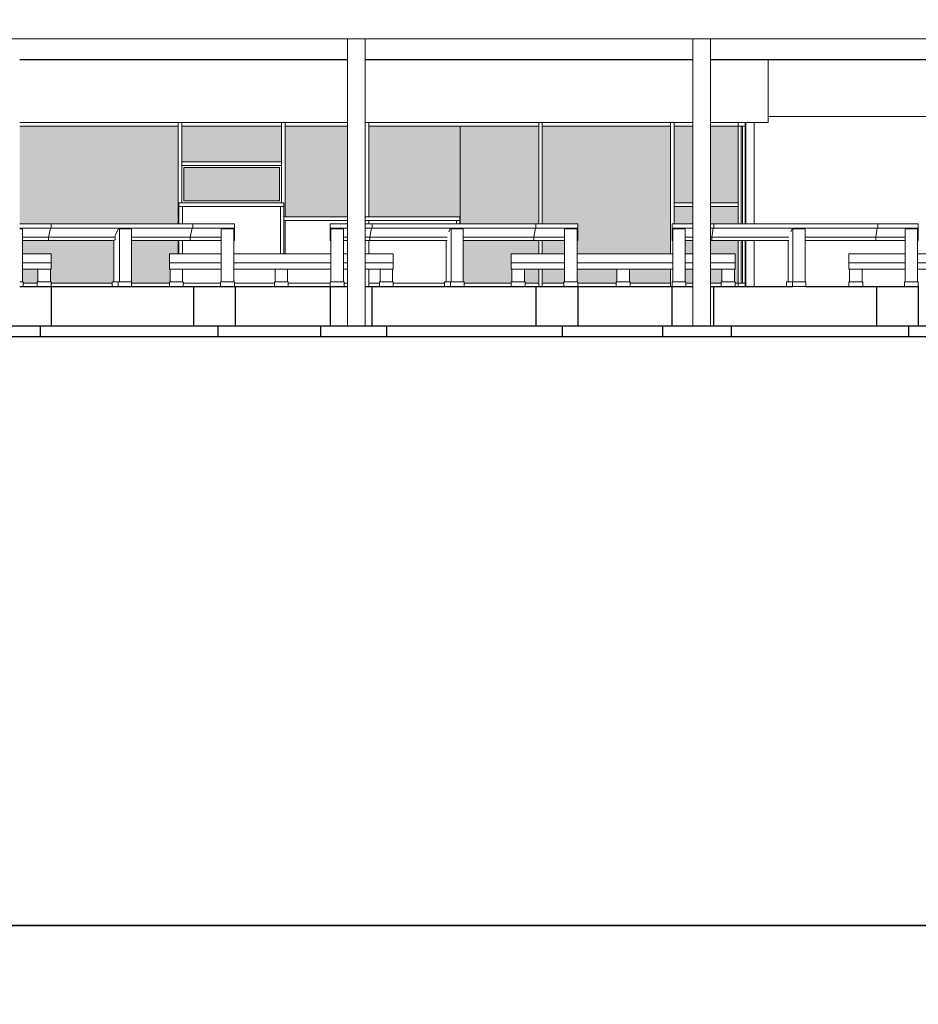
# Model space of a CAD drawing. Header units: metres. Extents: x -18231 to -17951, y 15132 to 15402.
# Tile 114 of 144: x -18153 to -18140, y 15344 to 15359. Entities that reach past the tile are written whole.
import ezdxf

# ---------------------------------------------------------------- set-up
doc = ezdxf.new("R2010")
doc.units = ezdxf.units.M
doc.layers.get('0').update_dxf_attribs({"color": 1})
for name, color, linetype, lineweight in [('A-FLOR', 192, 'Continuous', 25), ('A-FLOR-HRAL', 11, 'Continuous', 18), ('A-GLAZ', 151, 'Continuous', 18), ('A-GLAZ-CURT', 52, 'Continuous', 18), ('A-GLAZ-CWMG', 51, 'Continuous', 18), ('A-WALL', 113, 'Continuous', 9), ('I-FURN', 30, 'Continuous', 18), ('S-BEAM', 12, 'Continuous', 18), ('S-COLS', 52, 'Continuous', 18)]:
    doc.layers.add(name, color=color, linetype=linetype, lineweight=lineweight)
doc.layers.add('CORTADO', color=192, linetype='Continuous')

# ---------------------------------------------------------------- blocks, each defined once
blk = doc.blocks.new('Pilar rectangular hormigón - 250 x 560 mm 2-475783-Sur')
at = {"layer": 'S-COLS'}
for p, q in [((15837, 3550), (15837, -560)), ((16087, 3550), (16087, -560))]:
    blk.add_line(p, q, dxfattribs=at)
blk = doc.blocks.new('tramo 2 - tramo 1-219286-Sur')
at = {"layer": 'I-FURN'}
for p, q in [((-2834, 2350), (-2834, 3250)), ((-8863, 2350), (-13563, 2350)), ((-3913, 2350), (-8613, 2350)), ((-3174, 2350), (-3663, 2350)), ((-2834, 2350), (-3174, 2350))]:
    blk.add_line(p, q, dxfattribs=at)
blk = doc.blocks.new('Panel de sistema - Acristalado-390560-Sur')
at = {"layer": 'A-GLAZ-CURT'}
for p, q in [((-3223, 900), (-3223, 2300)), ((-3223, 2300), (-3203, 2300)), ((-3203, 2300), (-3203, 900)), ((-3223, 50), (-3223, 660)), ((-3203, 660), (-3203, 50)), ((-3203, 50), (-3223, 50))]:
    blk.add_line(p, q, dxfattribs=at)
blk = doc.blocks.new('Montante rectangular - Montante rectangular - 5 x 10 cm-390561-Sur')
at = {"layer": 'A-GLAZ-CWMG'}
for p, q in [((-3163, 50), (-3263, 50)), ((-3163, 0), (-3163, 50))]:
    blk.add_line(p, q, dxfattribs=at)
blk = doc.blocks.new('Montante rectangular - Montante rectangular - 5 x 10 cm-390351-Sur')
at = {"layer": 'A-GLAZ-CWMG'}
for p, q in [((-3163, 2300), (-3163, 900)), ((-3163, 660), (-3163, 50))]:
    blk.add_line(p, q, dxfattribs=at)
blk = doc.blocks.new('Montante rectangular - Montante rectangular - 5 x 10 cm-390562-Sur')
at = {"layer": 'A-GLAZ-CWMG'}
for p, q in [((-3263, 2300), (-3163, 2300)), ((-3163, 2300), (-3163, 2350))]:
    blk.add_line(p, q, dxfattribs=at)
blk = doc.blocks.new('Montante rectangular - Montante rectangular - 5 x 10 cm-392440-Sur')
at = {"layer": 'A-GLAZ-CWMG'}
for p, q in [((-11218, 50), (-10683, 50)), ((-10483, 50), (-9913, 50))]:
    blk.add_line(p, q, dxfattribs=at)
blk = doc.blocks.new('Montante rectangular - Montante rectangular - 5 x 10 cm-391813-Sur')
at = {"layer": 'A-GLAZ-CWMG'}
for p, q in [((-14068, 2300), (-14068, 2350)), ((-14068, 2300), (-13813, 2300)), ((-13563, 2300), (-11290, 2300)), ((-11290, 2350), (-11290, 2300))]:
    blk.add_line(p, q, dxfattribs=at)
blk = doc.blocks.new('Montante rectangular - Montante rectangular - 5 x 10 cm-391705-Sur')
at = {"layer": 'A-GLAZ-CWMG'}
for p, q in [((-4183, 2300), (-4183, 2350)), ((-4183, 2300), (-3913, 2300)), ((-3663, 2300), (-3263, 2300)), ((-3263, 2350), (-3263, 2300))]:
    blk.add_line(p, q, dxfattribs=at)
blk = doc.blocks.new('Montante rectangular - Montante rectangular - 5 x 10 cm-392735-Sur')
at = {"layer": 'A-GLAZ-CWMG'}
for p, q in [((-11290, 975), (-11290, 900)), ((-11290, 660), (-11290, 470))]:
    blk.add_line(p, q, dxfattribs=at)
blk = doc.blocks.new('Panel de sistema - Acristalado-392793-Sur')
at = {"layer": 'A-GLAZ-CURT'}
for p, q in [((-3263, 975), (-3263, 1150)), ((-3263, 900), (-3263, 975)), ((-3263, 50), (-3263, 660))]:
    blk.add_line(p, q, dxfattribs=at)
blk = doc.blocks.new('Montante rectangular - Montante rectangular - 5 x 10 cm-391706-Sur')
at = {"layer": 'A-GLAZ-CWMG'}
for p, q in [((-4013, 50), (-3913, 50)), ((-3663, 50), (-3508, 50)), ((-3308, 50), (-3263, 50)), ((-3263, 50), (-3263, 0))]:
    blk.add_line(p, q, dxfattribs=at)
blk = doc.blocks.new('Montante rectangular - Montante rectangular - 5 x 10 cm-391707-Sur')
at = {"layer": 'A-GLAZ-CWMG'}
for p, q in [((-6073, 2300), (-6073, 2350)), ((-6073, 2300), (-4233, 2300)), ((-4233, 2350), (-4233, 2300))]:
    blk.add_line(p, q, dxfattribs=at)
blk = doc.blocks.new('Montante rectangular - Montante rectangular - 5 x 10 cm-391708-Sur')
at = {"layer": 'A-GLAZ-CWMG'}
for p, q in [((-6073, 0), (-6073, 50)), ((-6073, 50), (-5763, 50)), ((-5563, 50), (-5013, 50)), ((-4813, 50), (-4233, 50)), ((-4233, 50), (-4233, 0))]:
    blk.add_line(p, q, dxfattribs=at)
blk = doc.blocks.new('Montante rectangular - Montante rectangular - 5 x 10 cm-391700-Sur')
at = {"layer": 'A-GLAZ-CWMG'}
for p in [(-7248, 2300), (-6123, 2350)]:
    blk.add_line(p, (-6123, 2300), dxfattribs=at)
blk = doc.blocks.new('Panel de sistema - Acristalado-393600-Sur')
at = {"layer": 'A-GLAZ-CURT'}
for p, q in [((-7248, 2300), (-7248, 1762)), ((-7248, 1762), (-7248, 1175)), ((-7248, 1175), (-7248, 1000)), ((-7248, 950), (-7248, 900))]:
    blk.add_line(p, q, dxfattribs=at)
blk = doc.blocks.new('Montante rectangular - Montante rectangular - 5 x 10 cm-391701-Sur')
at = {"layer": 'A-GLAZ-CWMG'}
for p, q in [((-7193, 50), (-6518, 50)), ((-6318, 50), (-6123, 50)), ((-6123, 50), (-6123, 0))]:
    blk.add_line(p, q, dxfattribs=at)
blk = doc.blocks.new('Montante rectangular - Montante rectangular - 5 x 10 cm-392833-Sur')
at = {"layer": 'A-GLAZ-CWMG'}
for q in [(-8560, 2350), (-7248, 2300)]:
    blk.add_line((-8560, 2300), q, dxfattribs=at)
blk = doc.blocks.new('Montante rectangular - Montante rectangular - 5 x 10 cm-V54-Sur')
at = {"layer": 'A-GLAZ-CWMG'}
for p, q in [((-6123, 975), (-6123, 900)), ((-6073, 900), (-6073, 975)), ((-6123, 660), (-6123, 470)), ((-6073, 470), (-6073, 660)), ((-6123, 250), (-6123, 0)), ((-6073, 0), (-6073, 250))]:
    blk.add_line(p, q, dxfattribs=at)
blk = doc.blocks.new('Montante rectangular - Montante rectangular - 5 x 10 cm-V55-Sur')
at = {"layer": 'A-GLAZ-CWMG'}
for p, q in [((-4233, 975), (-4233, 470)), ((-4183, 900), (-4183, 975)), ((-4233, 250), (-4233, 0))]:
    blk.add_line(p, q, dxfattribs=at)
blk = doc.blocks.new('Montante rectangular - Montante rectangular - 5 x 10 cm-391816-Sur')
at = {"layer": 'A-GLAZ-CWMG'}
for p, q in [((-14068, 0), (-14068, 50)), ((-14068, 50), (-13813, 50)), ((-13513, 50), (-13313, 50)), ((-13113, 50), (-12238, 50)), ((-11960, 50), (-11418, 50))]:
    blk.add_line(p, q, dxfattribs=at)
blk = doc.blocks.new('Mostrador - Mostrador-391980-Sur')
at = {"layer": 'I-FURN'}
for p, q in [((-11280, 1200), (-9775, 1200)), ((-11280, 1150), (-11280, 1200)), ((-9775, 1150), (-11280, 1150)), ((-11280, 1150), (-11230, 1150)), ((-11280, 900), (-11280, 1150)), ((-11230, 900), (-11230, 1150)), ((-9825, 1150), (-9775, 1150)), ((-9825, 1150), (-9825, 470)), ((-9775, 1200), (-9775, 1150)), ((-9775, 1150), (-9775, 470)), ((-9775, 1000), (-8863, 1000)), ((-9775, 950), (-9775, 1000)), ((-8613, 1000), (-7253, 1000)), ((-7253, 1000), (-7253, 950)), ((-8863, 950), (-9775, 950)), ((-7253, 950), (-8613, 950)), ((-8610, 900), (-8610, 950)), ((-8560, 900), (-8560, 950)), ((-7303, 900), (-7303, 950)), ((-7253, 900), (-7253, 950)), ((-11280, 470), (-11280, 660)), ((-11230, 470), (-11230, 660)), ((-8610, 470), (-8610, 660)), ((-8560, 470), (-8560, 660)), ((-8610, 0), (-8610, 250)), ((-8560, 0), (-8560, 250))]:
    blk.add_line(p, q, dxfattribs=at)
blk = doc.blocks.new('Panel de sistema - Acristalado-392933-Sur')
at = {"layer": 'A-GLAZ-CURT'}
blk.add_line((-7248, 900), (-7248, 950), dxfattribs=at)
blk = doc.blocks.new('Montante rectangular - Montante rectangular - 5 x 10 cm-392441-Sur')
at = {"layer": 'A-GLAZ-CWMG'}
for p, q in [((-9713, 50), (-9113, 50)), ((-8913, 50), (-8863, 50)), ((-8613, 50), (-8610, 50))]:
    blk.add_line(p, q, dxfattribs=at)
blk = doc.blocks.new('Montante rectangular - Montante rectangular - 5 x 10 cm-392442-Sur')
at = {"layer": 'A-GLAZ-CWMG'}
for p, q in [((-11240, 2300), (-11240, 2350)), ((-11240, 2300), (-9810, 2300)), ((-9810, 2350), (-9810, 2300))]:
    blk.add_line(p, q, dxfattribs=at)
blk = doc.blocks.new('Montante rectangular - Montante rectangular - 5 x 10 cm-392834-Sur')
at = {"layer": 'A-GLAZ-CWMG'}
for p, q in [((-9760, 2300), (-9760, 2350)), ((-9760, 2300), (-8863, 2300)), ((-8613, 2300), (-8610, 2300)), ((-8610, 2350), (-8610, 2300))]:
    blk.add_line(p, q, dxfattribs=at)
blk = doc.blocks.new('Montante rectangular - Montante rectangular - 5 x 10 cm-392318-Sur')
at = {"layer": 'A-GLAZ-CWMG'}
for p, q in [((-8560, 50), (-8408, 50)), ((-8208, 50), (-7473, 50))]:
    blk.add_line(p, q, dxfattribs=at)
blk = doc.blocks.new('Montante rectangular - Montante rectangular - 5 x 10 cm-392818-Sur')
at = {"layer": 'A-GLAZ-CWMG'}
blk.add_line((-9760, 470), (-9760, 950), dxfattribs=at)
blk = doc.blocks.new('Panel de sistema - Acristalado-393591-Sur')
at = {"layer": 'A-GLAZ-CURT'}
for p, q in [((-3263, 1762), (-3263, 2300)), ((-3263, 1200), (-3263, 1762))]:
    blk.add_line(p, q, dxfattribs=at)
blk = doc.blocks.new('Montante rectangular - Montante rectangular - 5 x 10 cm-393603-Sur')
at = {"layer": 'A-GLAZ-CWMG'}
for p, q in [((-11290, 1762), (-11290, 1175)), ((-11240, 1200), (-11240, 1762))]:
    blk.add_line(p, q, dxfattribs=at)
blk = doc.blocks.new('Montante rectangular - Montante rectangular - 5 x 10 cm-393521-Sur')
at = {"layer": 'A-GLAZ-CWMG'}
for p, q in [((-6123, 1762), (-6123, 1175)), ((-6073, 1175), (-6073, 1762))]:
    blk.add_line(p, q, dxfattribs=at)
blk = doc.blocks.new('Montante rectangular - Montante rectangular - 5 x 10 cm-393520-Sur')
at = {"layer": 'A-GLAZ-CWMG'}
for p, q in [((-4233, 1762), (-4233, 1175)), ((-4183, 1175), (-4183, 1762))]:
    blk.add_line(p, q, dxfattribs=at)
blk = doc.blocks.new('Montante rectangular - Montante rectangular - 5 x 10 cm-V57-Sur')
at = {"layer": 'A-GLAZ-CWMG'}
for p, q in [((-9810, 1762), (-9810, 1200)), ((-9760, 1175), (-9760, 1762))]:
    blk.add_line(p, q, dxfattribs=at)
blk = doc.blocks.new('Montante rectangular - Montante rectangular - 5 x 10 cm-392661-Sur')
at = {"layer": 'A-GLAZ-CWMG'}
for p, q in [((-4183, 1150), (-4183, 1200)), ((-3913, 1200), (-4183, 1200)), ((-4183, 1150), (-3913, 1150)), ((-3263, 1200), (-3663, 1200)), ((-3663, 1150), (-3263, 1150)), ((-3263, 1200), (-3263, 1150))]:
    blk.add_line(p, q, dxfattribs=at)
blk = doc.blocks.new('Panel de sistema - Acristalado-393582-Sur')
at = {"layer": 'A-GLAZ-CURT'}
for p, q in [((-7248, 1762), (-7248, 2300)), ((-7248, 1175), (-7248, 1762)), ((-7248, 1000), (-7248, 1175))]:
    blk.add_line(p, q, dxfattribs=at)
blk = doc.blocks.new('Montante rectangular - Montante rectangular - 5 x 10 cm-362872-Sur')
at = {"layer": 'A-GLAZ-CWMG'}
blk.add_line((-11290, 1175), (-11290, 975), dxfattribs=at)
blk = doc.blocks.new('Montante rectangular - Montante rectangular - 5 x 10 cm-358307-Sur')
at = {"layer": 'A-GLAZ-CWMG'}
for p, q in [((-6123, 1175), (-6123, 975)), ((-6073, 975), (-6073, 1175))]:
    blk.add_line(p, q, dxfattribs=at)
blk = doc.blocks.new('Montante rectangular - Montante rectangular - 5 x 10 cm-V58-Sur')
at = {"layer": 'A-GLAZ-CWMG'}
for p, q in [((-4233, 1175), (-4233, 975)), ((-4183, 975), (-4183, 1175))]:
    blk.add_line(p, q, dxfattribs=at)
blk = doc.blocks.new('Montante rectangular - Montante rectangular - 5 x 10 cm-242839-Sur')
at = {"layer": 'A-GLAZ-CWMG'}
blk.add_line((-9760, 1000), (-9760, 1175), dxfattribs=at)
blk = doc.blocks.new('Montante rectangular - Montante rectangular - 5 x 10 cm-392836-Sur')
at = {"layer": 'A-GLAZ-CWMG'}
for p, q in [((-8610, 1175), (-8610, 1000)), ((-8560, 1000), (-8560, 1175))]:
    blk.add_line(p, q, dxfattribs=at)
blk = doc.blocks.new('Montante rectangular - Montante rectangular - 5 x 10 cm-392932-Sur')
at = {"layer": 'A-GLAZ-CWMG'}
for p, q in [((-7248, 1000), (-7253, 1000)), ((-7248, 1000), (-7248, 950)), ((-7253, 950), (-7248, 950))]:
    blk.add_line(p, q, dxfattribs=at)
blk = doc.blocks.new('Montante rectangular - Montante rectangular - 5 x 10 cm-393604-Sur')
at = {"layer": 'A-GLAZ-CWMG'}
for p, q in [((-11290, 2350), (-11290, 1762)), ((-11240, 1762), (-11240, 2350))]:
    blk.add_line(p, q, dxfattribs=at)
blk = doc.blocks.new('Montante rectangular - Montante rectangular - 5 x 10 cm-393522-Sur')
at = {"layer": 'A-GLAZ-CWMG'}
for p, q in [((-6123, 2350), (-6123, 1762)), ((-6073, 1762), (-6073, 2350))]:
    blk.add_line(p, q, dxfattribs=at)
blk = doc.blocks.new('Montante rectangular - Montante rectangular - 5 x 10 cm-392662-Sur')
at = {"layer": 'A-GLAZ-CWMG'}
for p, q in [((-11240, 1738), (-11240, 1788)), ((-9810, 1788), (-11240, 1788)), ((-11240, 1738), (-9810, 1738)), ((-9810, 1788), (-9810, 1738))]:
    blk.add_line(p, q, dxfattribs=at)
blk = doc.blocks.new('baranda andenes - baranda andenes-442398-Sur')
at = {"layer": 'I-FURN'}
for p, q in [((-16323, 340), (-16323, 470)), ((-15813, 470), (-16323, 470)), ((-13813, 470), (-15633, 470)), ((-13113, 470), (-13523, 470)), ((-13113, 470), (-13113, 340)), ((-16323, 250), (-16323, 340)), ((-15813, 340), (-16323, 340)), ((-13813, 340), (-15633, 340)), ((-13113, 340), (-13523, 340)), ((-13113, 340), (-13113, 250)), ((-15813, 250), (-16323, 250)), ((-13813, 250), (-15633, 250)), ((-13113, 250), (-13523, 250)), ((-16323, 70), (-16123, 70)), ((-16323, 0), (-16323, 70)), ((-16123, 0), (-16123, 70)), ((-14818, 70), (-14618, 70)), ((-14818, 0), (-14818, 70)), ((-14618, 0), (-14818, 0)), ((-14618, 0), (-14618, 70)), ((-13313, 70), (-13113, 70)), ((-13313, 0), (-13313, 70)), ((-13113, 70), (-13113, 0))]:
    blk.add_line(p, q, dxfattribs=at)
blk = doc.blocks.new('baranda andenes1 - baranda andenes-445002-Sur')
at = {"layer": 'I-FURN'}
for p, q in [((-11418, 340), (-11418, 470)), ((-10673, 470), (-11418, 470)), ((-9103, 470), (-10493, 470)), ((-8863, 470), (-8923, 470)), ((-8208, 470), (-8613, 470)), ((-8208, 470), (-8208, 340)), ((-11418, 250), (-11418, 340)), ((-10673, 340), (-11418, 340)), ((-9103, 340), (-10493, 340)), ((-8863, 340), (-8923, 340)), ((-8208, 340), (-8613, 340)), ((-8208, 340), (-8208, 250)), ((-10673, 250), (-11418, 250)), ((-9103, 250), (-10493, 250)), ((-8863, 250), (-8923, 250)), ((-8208, 250), (-8613, 250)), ((-11418, 70), (-11218, 70)), ((-11418, 0), (-11418, 70)), ((-11218, 0), (-11218, 70)), ((-9913, 70), (-9713, 70)), ((-9913, 0), (-9913, 70)), ((-9713, 0), (-9913, 0)), ((-9713, 0), (-9713, 70)), ((-8408, 70), (-8208, 70)), ((-8408, 0), (-8408, 70)), ((-8208, 70), (-8208, 0))]:
    blk.add_line(p, q, dxfattribs=at)
blk = doc.blocks.new('baranda andenes2 - baranda andenes-445251-Sur')
at = {"layer": 'I-FURN'}
for p, q in [((-6518, 340), (-6518, 470)), ((-5753, 470), (-6518, 470)), ((-4203, 470), (-5573, 470)), ((-3913, 470), (-4023, 470)), ((-3308, 470), (-3663, 470)), ((-3308, 470), (-3308, 340)), ((-6518, 250), (-6518, 340)), ((-5753, 340), (-6518, 340)), ((-4203, 340), (-5573, 340)), ((-3913, 340), (-4023, 340)), ((-3308, 340), (-3663, 340)), ((-3308, 340), (-3308, 250)), ((-5753, 250), (-6518, 250)), ((-4203, 250), (-5573, 250)), ((-3913, 250), (-4023, 250)), ((-3308, 250), (-3663, 250)), ((-6518, 70), (-6318, 70)), ((-6518, 0), (-6518, 70)), ((-6318, 0), (-6318, 70)), ((-5013, 70), (-4813, 70)), ((-5013, 0), (-5013, 70)), ((-4813, 0), (-5013, 0)), ((-4813, 0), (-4813, 70)), ((-3508, 70), (-3308, 70)), ((-3508, 0), (-3508, 70)), ((-3308, 70), (-3308, 0))]:
    blk.add_line(p, q, dxfattribs=at)
blk = doc.blocks.new('baranda andenes3 - baranda andenes-445379-Sur')
at = {"layer": 'I-FURN'}
for p, q in [((-1678, 340), (-1678, 470)), ((-873, 470), (-1678, 470)), ((637, 470), (-693, 470)), ((1037, 470), (817, 470)), ((1532, 470), (1287, 470)), ((1532, 470), (1532, 340)), ((-1678, 250), (-1678, 340)), ((-873, 340), (-1678, 340)), ((637, 340), (-693, 340)), ((1037, 340), (817, 340)), ((1532, 340), (1287, 340)), ((1532, 340), (1532, 250)), ((-873, 250), (-1678, 250)), ((637, 250), (-693, 250)), ((1037, 250), (817, 250)), ((1532, 250), (1287, 250)), ((-1678, 70), (-1478, 70)), ((-1678, 0), (-1678, 70)), ((-1478, 0), (-1478, 70)), ((-173, 70), (27, 70)), ((-173, 0), (-173, 70)), ((27, 0), (-173, 0)), ((27, 0), (27, 70)), ((1332, 70), (1532, 70)), ((1332, 0), (1332, 70)), ((1532, 70), (1532, 0))]:
    blk.add_line(p, q, dxfattribs=at)
blk = doc.blocks.new('baranda andenes11 - baranda andenes-452549-Sur')
at = {"layer": 'I-FURN'}
for p, q in [((-13113, 900), (-13563, 900)), ((-13113, 840), (-13113, 900)), ((-13113, 900), (-11083, 900)), ((-10483, 900), (-11083, 900)), ((-11083, 900), (-11083, 840)), ((-10483, 900), (-10483, 840)), ((-13113, 840), (-13563, 840)), ((-13148, 710), (-13523, 710)), ((-13148, 710), (-13123, 840)), ((-13148, 660), (-13148, 710)), ((-12197, 710), (-13148, 710)), ((-11083, 840), (-13113, 840)), ((-11118, 710), (-11958, 710)), ((-11093, 840), (-11118, 710)), ((-10673, 710), (-11118, 710)), ((-11118, 710), (-11118, 660)), ((-11083, 840), (-10483, 840)), ((-10483, 710), (-10493, 710)), ((-10483, 840), (-10483, 710)), ((-10483, 710), (-10483, 660)), ((-13148, 660), (-13523, 660)), ((-12203, 660), (-13148, 660)), ((-11118, 660), (-11958, 660)), ((-11118, 660), (-10673, 660)), ((-10493, 660), (-10483, 660)), ((-13563, 70), (-13513, 70)), ((-13513, 0), (-13513, 70)), ((-12238, 70), (-12152, 70)), ((-12238, 70), (-12238, 0)), ((-12152, 70), (-12134, 70)), ((-12152, 0), (-12152, 70)), ((-11960, 0), (-11960, 70)), ((-10683, 70), (-10483, 70)), ((-10683, 0), (-10683, 70)), ((-10483, 0), (-10683, 0)), ((-10483, 0), (-10483, 70))]:
    blk.add_line(p, q, dxfattribs=at)
blk = doc.blocks.new('baranda andenes12 - baranda andenes-452736-Sur')
at = {"layer": 'I-FURN'}
for p, q in [((-9113, 840), (-9113, 900)), ((-8863, 900), (-9113, 900)), ((-8513, 900), (-8613, 900)), ((-8513, 840), (-8513, 900)), ((-8513, 900), (-6163, 900)), ((-5563, 900), (-6163, 900)), ((-6163, 900), (-6163, 840)), ((-5563, 900), (-5563, 840)), ((-9113, 710), (-9113, 840)), ((-8863, 840), (-9113, 840)), ((-9113, 660), (-9113, 710)), ((-9103, 710), (-9113, 710)), ((-8863, 710), (-8923, 710)), ((-8513, 840), (-8613, 840)), ((-8544, 710), (-8613, 710)), ((-8544, 710), (-8522, 840)), ((-8544, 660), (-8544, 710)), ((-7438, 710), (-8544, 710)), ((-6163, 840), (-8513, 840)), ((-6194, 710), (-7206, 710)), ((-6172, 840), (-6194, 710)), ((-5753, 710), (-6194, 710)), ((-6194, 710), (-6194, 660)), ((-6163, 840), (-5563, 840)), ((-5563, 710), (-5573, 710)), ((-5563, 840), (-5563, 710)), ((-5563, 710), (-5563, 660)), ((-9103, 660), (-9113, 660)), ((-8863, 660), (-8923, 660)), ((-8544, 660), (-8613, 660)), ((-7438, 660), (-8544, 660)), ((-6194, 660), (-7206, 660)), ((-6194, 660), (-5753, 660)), ((-5573, 660), (-5563, 660)), ((-9113, 70), (-8913, 70)), ((-9113, 0), (-9113, 70)), ((-8913, 0), (-9113, 0)), ((-8913, 0), (-8913, 70)), ((-7473, 70), (-7387, 70)), ((-7473, 70), (-7473, 0)), ((-7387, 70), (-7193, 70)), ((-7387, 0), (-7387, 70)), ((-7193, 0), (-7387, 0)), ((-7193, 0), (-7193, 70)), ((-5763, 70), (-5563, 70)), ((-5763, 0), (-5763, 70)), ((-5563, 0), (-5763, 0)), ((-5563, 0), (-5563, 70))]:
    blk.add_line(p, q, dxfattribs=at)
blk = doc.blocks.new('baranda andenes13 - baranda andenes-453981-Sur')
at = {"layer": 'I-FURN'}
for p, q in [((-4213, 840), (-4213, 900)), ((-3913, 900), (-4213, 900)), ((-3613, 900), (-3663, 900)), ((-3613, 840), (-3613, 900)), ((-3613, 900), (-1263, 900)), ((-683, 900), (-1263, 900)), ((-1263, 900), (-1263, 840)), ((-683, 900), (-683, 840)), ((-4213, 710), (-4213, 840)), ((-3913, 840), (-4213, 840)), ((-4213, 660), (-4213, 710)), ((-4203, 710), (-4213, 710)), ((-3913, 710), (-4023, 710)), ((-3613, 840), (-3663, 840)), ((-3644, 710), (-3663, 710)), ((-3644, 710), (-3622, 840)), ((-3644, 660), (-3644, 710)), ((-2537, 710), (-3644, 710)), ((-1263, 840), (-3613, 840)), ((-1294, 710), (-2305, 710)), ((-1272, 840), (-1294, 710)), ((-873, 710), (-1294, 710)), ((-1294, 710), (-1294, 660)), ((-1263, 840), (-683, 840)), ((-683, 710), (-693, 710)), ((-683, 840), (-683, 710)), ((-683, 710), (-683, 660)), ((-4203, 660), (-4213, 660)), ((-3913, 660), (-4023, 660)), ((-3644, 660), (-3663, 660)), ((-2537, 660), (-3644, 660)), ((-1294, 660), (-2305, 660)), ((-1294, 660), (-873, 660)), ((-693, 660), (-683, 660)), ((-4213, 70), (-4013, 70)), ((-4213, 0), (-4213, 70)), ((-4013, 0), (-4213, 0)), ((-4013, 0), (-4013, 70)), ((-2573, 70), (-2487, 70)), ((-2573, 70), (-2573, 0)), ((-2487, 70), (-2293, 70)), ((-2487, 0), (-2487, 70)), ((-2293, 0), (-2487, 0)), ((-2293, 0), (-2293, 70)), ((-883, 70), (-683, 70)), ((-883, 0), (-883, 70)), ((-683, 0), (-883, 0)), ((-683, 0), (-683, 70))]:
    blk.add_line(p, q, dxfattribs=at)

msp = doc.modelspace()

# ---------------------------------------------------------------- hatches: boundary and pattern name
at = {"layer": 'A-FLOR-HRAL', "true_color": 0xc7c8ca, "transparency": 33554483}
h = msp.add_hatch(color=9, dxfattribs=at)
h.dxf.hatch_style = 1
h.paths.add_polyline_path([(-18154.41, 15356.499), (-18154.41, 15357.038), (-18154.791, 15357.038), (-18154.791, 15356.499), (-18154.791, 15355.935), (-18154.41, 15355.935)])
h.paths.add_polyline_path([(-18154.41, 15355.71), (-18154.41, 15355.885), (-18154.791, 15355.885), (-18154.791, 15355.71), (-18154.791, 15355.203), (-18154.41, 15355.203)])
h.paths.add_polyline_path([(-18154.41, 15354.983), (-18154.791, 15354.983), (-18154.791, 15354.782), (-18154.41, 15354.782)])
h.paths.add_polyline_path([(-18154.149, 15354.983), (-18154.36, 15354.983), (-18154.36, 15354.782), (-18154.159, 15354.782), (-18154.159, 15354.802), (-18154.149, 15354.802)])
h.paths.add_polyline_path([(-18153.618, 15354.983), (-18153.969, 15354.983), (-18153.969, 15354.802), (-18153.959, 15354.802), (-18153.959, 15354.782), (-18153.457, 15354.782)])
h.paths.add_polyline_path([(-18154.36, 15355.91), (-18154.36, 15355.71), (-18154.36, 15355.203), (-18153.794, 15355.203)], flags=17)
h.paths.add_polyline_path([(-18153.457, 15355.71), (-18153.457, 15355.91), (-18153.457, 15356.499), (-18153.457, 15357.038), (-18154.36, 15355.91), (-18153.794, 15355.203), (-18153.457, 15355.203)])
h.paths.add_polyline_path([(-18153.559, 15355.775), (-18153.534, 15355.775), (-18153.534, 15355.546), (-18153.559, 15355.546)], flags=16)
h.paths.add_polyline_path([(-18153.457, 15357.038), (-18154.36, 15357.038), (-18154.36, 15356.499), (-18154.36, 15355.91)])
h.paths.add_polyline_path([(-18153.457, 15354.983), (-18153.618, 15354.983), (-18153.457, 15354.782)], flags=17)
h.paths.add_polyline_path([(-18153.152, 15357.038), (-18153.407, 15357.038), (-18153.407, 15356.499), (-18153.407, 15355.91), (-18153.407, 15355.71), (-18153.407, 15355.203), (-18153.152, 15355.203)])
h.paths.add_polyline_path([(-18153.152, 15354.983), (-18153.407, 15354.983), (-18153.407, 15354.782), (-18153.152, 15354.782)])
h.paths.add_polyline_path([(-18152.64, 15354.983), (-18152.861, 15354.983), (-18152.861, 15354.802), (-18152.851, 15354.802), (-18152.851, 15354.782), (-18152.65, 15354.782), (-18152.65, 15354.802), (-18152.64, 15354.802)], flags=17)
h.paths.add_polyline_path([(-18150.74, 15354.983), (-18150.75, 15354.983), (-18150.75, 15355.073), (-18150.75, 15355.203), (-18150.622, 15355.203), (-18150.622, 15355.394), (-18151.292, 15355.394), (-18151.292, 15354.802), (-18151.293, 15354.782), (-18150.75, 15354.782), (-18150.75, 15354.802), (-18150.74, 15354.802)])
h.paths.add_polyline_path([(-18151.546, 15355.394), (-18152.485, 15355.394), (-18152.861, 15355.394), (-18152.861, 15355.203), (-18152.45, 15355.203), (-18152.45, 15355.073), (-18152.45, 15354.983), (-18152.46, 15354.983), (-18152.46, 15354.802), (-18152.45, 15354.802), (-18152.45, 15354.782), (-18151.573, 15354.782), (-18151.573, 15354.802), (-18151.546, 15354.802)])
h.paths.add_polyline_path([(-18150.622, 15356.499), (-18150.622, 15357.038), (-18152.901, 15357.038), (-18152.901, 15355.634), (-18152.45, 15355.634), (-18150.622, 15355.634), (-18150.622, 15355.71), (-18150.622, 15355.91)])
h.paths.add_polyline_path([(-18149.168, 15356.444), (-18150.542, 15356.444), (-18150.542, 15355.965), (-18149.168, 15355.965)])
h.paths.add_polyline_path([(-18149.138, 15357.038), (-18150.572, 15357.038), (-18150.572, 15356.524), (-18149.138, 15356.524)])
h.paths.add_polyline_path([(-18148.189, 15357.038), (-18149.088, 15357.038), (-18149.088, 15356.499), (-18149.088, 15355.91), (-18149.088, 15355.735), (-18148.189, 15355.735)])
h.paths.add_polyline_path([(-18146.57, 15356.499), (-18146.57, 15357.038), (-18147.885, 15357.038), (-18147.885, 15356.499), (-18147.885, 15355.91), (-18147.885, 15355.735), (-18146.575, 15355.735), (-18146.57, 15355.735), (-18146.57, 15355.91)])
h.paths.add_polyline_path([(-18145.442, 15356.499), (-18145.442, 15357.038), (-18146.57, 15357.038), (-18146.57, 15356.499), (-18146.57, 15355.91), (-18146.57, 15355.735), (-18146.57, 15355.684), (-18146.57, 15355.634), (-18145.482, 15355.634), (-18145.442, 15355.634), (-18145.442, 15355.71), (-18145.442, 15355.91)])
h.paths.add_polyline_path([(-18145.442, 15355.394), (-18145.513, 15355.394), (-18146.527, 15355.394), (-18146.527, 15354.802), (-18146.515, 15354.802), (-18146.515, 15354.782), (-18145.838, 15354.782), (-18145.838, 15354.802), (-18145.828, 15354.802), (-18145.828, 15354.983), (-18145.838, 15354.983), (-18145.838, 15355.073), (-18145.838, 15355.203), (-18145.442, 15355.203)])
h.paths.add_polyline_path([(-18145.442, 15354.983), (-18145.647, 15354.983), (-18145.647, 15354.802), (-18145.637, 15354.802), (-18145.637, 15354.782), (-18145.442, 15354.782)], flags=17)
h.paths.add_polyline_path([(-18145.071, 15354.983), (-18145.392, 15354.983), (-18145.392, 15354.782), (-18145.081, 15354.782), (-18145.081, 15354.802), (-18145.071, 15354.802)])
h.paths.add_polyline_path([(-18145.071, 15355.394), (-18145.392, 15355.394), (-18145.392, 15355.203), (-18145.071, 15355.203)], flags=17)
h.paths.add_polyline_path([(-18143.547, 15356.499), (-18143.547, 15357.038), (-18145.392, 15357.038), (-18145.392, 15356.499), (-18145.392, 15355.91), (-18145.392, 15355.71), (-18145.392, 15355.634), (-18144.881, 15355.634), (-18144.881, 15355.574), (-18144.881, 15355.444), (-18144.881, 15355.394), (-18144.891, 15355.394), (-18144.891, 15355.203), (-18143.547, 15355.203), (-18143.547, 15355.71), (-18143.547, 15355.91)])
h.paths.add_polyline_path([(-18144.319, 15354.983), (-18144.891, 15354.983), (-18144.891, 15354.802), (-18144.881, 15354.802), (-18144.881, 15354.782), (-18144.329, 15354.782), (-18144.329, 15354.802), (-18144.319, 15354.802)])
h.paths.add_polyline_path([(-18143.547, 15354.983), (-18144.139, 15354.983), (-18144.139, 15354.802), (-18144.129, 15354.802), (-18144.129, 15354.782), (-18143.547, 15354.782)])
h.paths.add_polyline_path([(-18142.575, 15357.038), (-18142.976, 15357.038), (-18142.976, 15355.935), (-18142.575, 15355.935), (-18142.575, 15356.499)])
h.paths.add_polyline_path([(-18143.226, 15357.038), (-18143.497, 15357.038), (-18143.497, 15356.499), (-18143.497, 15355.935), (-18143.226, 15355.935)])
h.paths.add_polyline_path([(-18143.226, 15355.885), (-18143.497, 15355.885), (-18143.497, 15355.71), (-18143.497, 15355.634), (-18143.226, 15355.634)])
h.paths.add_polyline_path([(-18142.575, 15355.885), (-18142.976, 15355.885), (-18142.976, 15355.634), (-18142.925, 15355.634), (-18142.575, 15355.634), (-18142.575, 15355.71)])
h.paths.add_polyline_path([(-18142.575, 15355.394), (-18142.956, 15355.394), (-18142.976, 15355.394), (-18142.976, 15355.203), (-18142.62, 15355.203), (-18142.62, 15355.073), (-18142.62, 15354.983), (-18142.63, 15354.983), (-18142.63, 15354.802), (-18142.62, 15354.802), (-18142.62, 15354.782), (-18142.575, 15354.782)])
h.paths.add_polyline_path([(-18143.226, 15355.394), (-18143.336, 15355.394), (-18143.336, 15355.203), (-18143.226, 15355.203)])
h.paths.add_polyline_path([(-18143.226, 15354.983), (-18143.336, 15354.983), (-18143.336, 15354.802), (-18143.326, 15354.802), (-18143.326, 15354.782), (-18143.226, 15354.782)])
h.paths.add_polyline_path([(-18142.81, 15354.983), (-18142.976, 15354.983), (-18142.976, 15354.782), (-18142.82, 15354.782), (-18142.82, 15354.802), (-18142.81, 15354.802)], flags=17)

# ---------------------------------------------------------------- linework, layer by layer
for points in [[(-18070.692, 15345.555), (-18202.336, 15345.555), (-18202.336, 15402.127), (-18070.692, 15402.127)], [(-18070.692, 15288.982), (-18202.336, 15288.982), (-18202.336, 15345.555), (-18070.692, 15345.555)]]:
    msp.add_lwpolyline(points, close=True)
at = {"layer": 'A-FLOR'}
for p, q in [((-18148.189, 15357.99), (-18152.901, 15357.99)), ((-18143.226, 15357.99), (-18147.938, 15357.99)), ((-18138.264, 15357.99), (-18142.976, 15357.99)), ((-18152.901, 15354.732), (-18148.189, 15354.732)), ((-18152.448, 15354.732), (-18152.448, 15354.171)), ((-18150.405, 15354.732), (-18150.405, 15354.171)), ((-18149.803, 15354.732), (-18149.803, 15354.171)), ((-18148.44, 15354.732), (-18148.44, 15354.171)), ((-18147.938, 15354.732), (-18144.881, 15354.732)), ((-18147.838, 15354.171), (-18147.838, 15354.732)), ((-18145.482, 15354.732), (-18145.482, 15354.171)), ((-18144.881, 15354.732), (-18143.226, 15354.732)), ((-18144.881, 15354.732), (-18144.881, 15354.171)), ((-18143.528, 15354.732), (-18143.528, 15354.171)), ((-18142.976, 15354.732), (-18141.796, 15354.732)), ((-18142.926, 15354.171), (-18142.926, 15354.732)), ((-18141.602, 15354.732), (-18139.989, 15354.732)), ((-18140.59, 15354.732), (-18140.59, 15354.171)), ((-18139.989, 15354.732), (-18139.989, 15354.171)), ((-18161.824, 15354.171), (-18148.577, 15354.171)), ((-18152.606, 15354.171), (-18152.606, 15354.01)), ((-18150.054, 15354.171), (-18150.054, 15354.01)), ((-18148.577, 15354.171), (-18135.176, 15354.171)), ((-18148.577, 15354.171), (-18148.577, 15354.01)), ((-18147.628, 15354.171), (-18147.628, 15354.01)), ((-18145.099, 15354.01), (-18145.099, 15354.171)), ((-18143.662, 15354.171), (-18143.662, 15354.01)), ((-18142.675, 15354.171), (-18142.675, 15354.01)), ((-18140.131, 15354.171), (-18140.131, 15354.01))]:
    msp.add_line(p, q, dxfattribs=at)
at = {"layer": 'A-GLAZ'}
for p, q in [((-18150.542, 15356.444), (-18149.168, 15356.444)), ((-18150.542, 15355.965), (-18150.542, 15356.444)), ((-18149.168, 15356.444), (-18149.168, 15355.965)), ((-18149.168, 15355.965), (-18150.542, 15355.965))]:
    msp.add_line(p, q, dxfattribs=at)
at = {"layer": 'A-WALL'}
for p, q in [((-18142.464, 15357.088), (-18142.464, 15355.634)), ((-18142.345, 15355.634), (-18142.345, 15357.088)), ((-18142.144, 15357.177), (-18138.836, 15357.177)), ((-18152.861, 15355.564), (-18152.901, 15355.564)), ((-18152.861, 15355.564), (-18152.861, 15354.802)), ((-18151.479, 15355.564), (-18151.527, 15355.473)), ((-18151.292, 15355.564), (-18151.479, 15355.564)), ((-18151.465, 15354.802), (-18151.465, 15355.564)), ((-18151.292, 15355.564), (-18151.292, 15354.802)), ((-18150.004, 15354.802), (-18150.004, 15355.564)), ((-18149.823, 15355.564), (-18150.004, 15355.564)), ((-18149.823, 15355.564), (-18149.823, 15354.802)), ((-18148.43, 15354.802), (-18148.43, 15355.564)), ((-18148.249, 15355.564), (-18148.43, 15355.564)), ((-18148.249, 15355.564), (-18148.249, 15354.802)), ((-18146.714, 15355.564), (-18146.735, 15355.519)), ((-18146.527, 15355.564), (-18146.714, 15355.564)), ((-18146.702, 15354.802), (-18146.702, 15355.564)), ((-18146.527, 15355.564), (-18146.527, 15354.802)), ((-18145.071, 15354.802), (-18145.071, 15355.564)), ((-18144.891, 15355.564), (-18145.071, 15355.564)), ((-18144.891, 15355.564), (-18144.891, 15354.802)), ((-18143.517, 15354.802), (-18143.517, 15355.564)), ((-18143.336, 15355.564), (-18143.517, 15355.564)), ((-18143.336, 15355.564), (-18143.336, 15354.802)), ((-18141.802, 15355.564), (-18141.822, 15355.519)), ((-18141.614, 15355.564), (-18141.802, 15355.564)), ((-18141.789, 15354.802), (-18141.789, 15355.564)), ((-18141.614, 15355.564), (-18141.614, 15354.802)), ((-18140.178, 15354.802), (-18140.178, 15355.564)), ((-18139.998, 15355.564), (-18140.178, 15355.564)), ((-18139.998, 15355.564), (-18139.998, 15354.802)), ((-18151.546, 15355.394), (-18151.546, 15354.802)), ((-18151.531, 15355.404), (-18151.538, 15355.404)), ((-18151.531, 15355.461), (-18151.531, 15355.404)), ((-18146.772, 15355.394), (-18146.772, 15354.802)), ((-18142.464, 15355.394), (-18142.464, 15354.732)), ((-18142.345, 15354.732), (-18142.345, 15355.394)), ((-18141.859, 15355.394), (-18141.859, 15354.802)), ((-18152.64, 15354.802), (-18152.64, 15354.983)), ((-18152.46, 15354.983), (-18152.46, 15354.802)), ((-18150.74, 15354.802), (-18150.74, 15354.983)), ((-18150.56, 15354.983), (-18150.56, 15354.802)), ((-18149.232, 15354.802), (-18149.232, 15354.983)), ((-18149.051, 15354.983), (-18149.051, 15354.802)), ((-18147.723, 15354.802), (-18147.723, 15354.983)), ((-18147.542, 15354.983), (-18147.542, 15354.802)), ((-18145.828, 15354.802), (-18145.828, 15354.983)), ((-18145.647, 15354.983), (-18145.647, 15354.802)), ((-18144.319, 15354.802), (-18144.319, 15354.983)), ((-18144.139, 15354.983), (-18144.139, 15354.802)), ((-18142.81, 15354.802), (-18142.81, 15354.983)), ((-18142.63, 15354.983), (-18142.63, 15354.802)), ((-18140.975, 15354.802), (-18140.975, 15354.983)), ((-18140.795, 15354.983), (-18140.795, 15354.802)), ((-18151.292, 15354.802), (-18151.469, 15354.802))]:
    msp.add_line(p, q, dxfattribs=at)
at = {"layer": 'CORTADO'}
msp.add_line((-18104.941, 15354.01), (-18183.831, 15354.01), dxfattribs=at)
at = {"layer": 'S-BEAM'}
msp.add_line((-18161.904, 15358.291), (-18118.764, 15358.291), dxfattribs=at)
at = {"layer": 'S-COLS'}
for p, q in [((-18143.226, 15354.171), (-18143.226, 15358.291)), ((-18142.976, 15354.171), (-18142.976, 15358.291))]:
    msp.add_line(p, q, dxfattribs=at)

# ---------------------------------------------------------------- block references
at = {"layer": 'A-GLAZ-CURT', "xscale": 0.001002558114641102, "yscale": 0.001002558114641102, "zscale": 0.001002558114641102}
for name in ['Panel de sistema - Acristalado-393600-Sur', 'Panel de sistema - Acristalado-393582-Sur', 'Panel de sistema - Acristalado-393591-Sur', 'Panel de sistema - Acristalado-390560-Sur', 'Panel de sistema - Acristalado-392793-Sur', 'Panel de sistema - Acristalado-392933-Sur']:
    msp.add_blockref(name, (-18139.303, 15354.732), dxfattribs=at)
at = {"layer": 'A-GLAZ-CWMG', "xscale": 0.001002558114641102, "yscale": 0.001002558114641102, "zscale": 0.001002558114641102}
for name, p in [('Montante rectangular - Montante rectangular - 5 x 10 cm-391813-Sur', (-18139.303, 15354.732)), ('Montante rectangular - Montante rectangular - 5 x 10 cm-393604-Sur', (-18139.303, 15354.732)), ('Montante rectangular - Montante rectangular - 5 x 10 cm-392442-Sur', (-18139.303, 15354.732)), ('Montante rectangular - Montante rectangular - 5 x 10 cm-393604-Sur', (-18137.819, 15354.732)), ('Montante rectangular - Montante rectangular - 5 x 10 cm-392834-Sur', (-18139.303, 15354.732)), ('Montante rectangular - Montante rectangular - 5 x 10 cm-393522-Sur', (-18141.796, 15354.732)), ('Montante rectangular - Montante rectangular - 5 x 10 cm-392833-Sur', (-18139.303, 15354.732)), ('Montante rectangular - Montante rectangular - 5 x 10 cm-391700-Sur', (-18139.303, 15354.732)), ('Montante rectangular - Montante rectangular - 5 x 10 cm-393522-Sur', (-18139.303, 15354.732)), ('Montante rectangular - Montante rectangular - 5 x 10 cm-391707-Sur', (-18139.303, 15354.732)), ('Montante rectangular - Montante rectangular - 5 x 10 cm-393522-Sur', (-18137.408, 15354.732)), ('Montante rectangular - Montante rectangular - 5 x 10 cm-391705-Sur', (-18139.303, 15354.732)), ('Montante rectangular - Montante rectangular - 5 x 10 cm-390562-Sur', (-18139.303, 15354.732)), ('Montante rectangular - Montante rectangular - 5 x 10 cm-390351-Sur', (-18139.303, 15354.732)), ('Montante rectangular - Montante rectangular - 5 x 10 cm-393603-Sur', (-18139.303, 15354.732)), ('Montante rectangular - Montante rectangular - 5 x 10 cm-392662-Sur', (-18139.303, 15354.732)), ('Montante rectangular - Montante rectangular - 5 x 10 cm-V57-Sur', (-18139.303, 15354.732)), ('Montante rectangular - Montante rectangular - 5 x 10 cm-393521-Sur', (-18141.796, 15354.732)), ('Montante rectangular - Montante rectangular - 5 x 10 cm-393521-Sur', (-18139.303, 15354.732)), ('Montante rectangular - Montante rectangular - 5 x 10 cm-393520-Sur', (-18139.303, 15354.732)), ('Montante rectangular - Montante rectangular - 5 x 10 cm-392661-Sur', (-18139.303, 15354.732)), ('Montante rectangular - Montante rectangular - 5 x 10 cm-362872-Sur', (-18139.303, 15354.732)), ('Montante rectangular - Montante rectangular - 5 x 10 cm-242839-Sur', (-18139.303, 15354.732)), ('Montante rectangular - Montante rectangular - 5 x 10 cm-392836-Sur', (-18139.303, 15354.732)), ('Montante rectangular - Montante rectangular - 5 x 10 cm-358307-Sur', (-18139.303, 15354.732)), ('Montante rectangular - Montante rectangular - 5 x 10 cm-V58-Sur', (-18139.303, 15354.732)), ('Montante rectangular - Montante rectangular - 5 x 10 cm-392735-Sur', (-18139.303, 15354.732)), ('Montante rectangular - Montante rectangular - 5 x 10 cm-392818-Sur', (-18139.303, 15354.732)), ('Montante rectangular - Montante rectangular - 5 x 10 cm-392932-Sur', (-18139.303, 15354.732)), ('Montante rectangular - Montante rectangular - 5 x 10 cm-V54-Sur', (-18139.303, 15354.732)), ('Montante rectangular - Montante rectangular - 5 x 10 cm-V55-Sur', (-18139.303, 15354.732)), ('Montante rectangular - Montante rectangular - 5 x 10 cm-391816-Sur', (-18139.303, 15354.732)), ('Montante rectangular - Montante rectangular - 5 x 10 cm-392440-Sur', (-18139.303, 15354.732)), ('Montante rectangular - Montante rectangular - 5 x 10 cm-392441-Sur', (-18139.303, 15354.732)), ('Montante rectangular - Montante rectangular - 5 x 10 cm-392318-Sur', (-18139.303, 15354.732)), ('Montante rectangular - Montante rectangular - 5 x 10 cm-391701-Sur', (-18139.303, 15354.732)), ('Montante rectangular - Montante rectangular - 5 x 10 cm-391708-Sur', (-18139.303, 15354.732)), ('Montante rectangular - Montante rectangular - 5 x 10 cm-391706-Sur', (-18139.303, 15354.732)), ('Montante rectangular - Montante rectangular - 5 x 10 cm-390561-Sur', (-18139.303, 15354.732))]:
    msp.add_blockref(name, p, dxfattribs=at)
at = {"layer": 'I-FURN', "xscale": 0.001002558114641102, "yscale": 0.001002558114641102, "zscale": 0.001002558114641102}
for name in ['tramo 2 - tramo 1-219286-Sur', 'Mostrador - Mostrador-391980-Sur', 'baranda andenes11 - baranda andenes-452549-Sur', 'baranda andenes12 - baranda andenes-452736-Sur', 'baranda andenes13 - baranda andenes-453981-Sur', 'baranda andenes - baranda andenes-442398-Sur', 'baranda andenes1 - baranda andenes-445002-Sur', 'baranda andenes2 - baranda andenes-445251-Sur', 'baranda andenes3 - baranda andenes-445379-Sur']:
    msp.add_blockref(name, (-18139.303, 15354.732), dxfattribs=at)
at = {"layer": 'S-COLS', "xscale": 0.001002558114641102, "yscale": 0.001002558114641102, "zscale": 0.001002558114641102}
msp.add_blockref('Pilar rectangular hormigón - 250 x 560 mm 2-475783-Sur', (-18164.066, 15354.732), dxfattribs=at)

doc.saveas('drawing.dxf')
